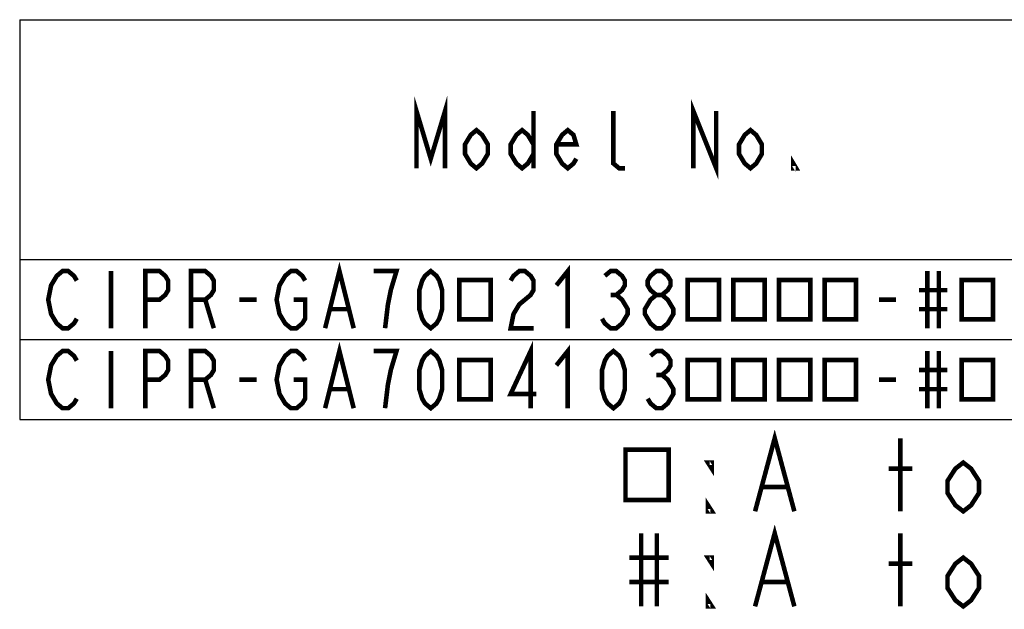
# Model space of a CAD drawing. Extents: x 28 to 410, y 32 to 287.
# Tile 56 of 78: x 170 to 213, y 261 to 287. Entities that reach past the tile are written whole.
import ezdxf

# ---------------------------------------------------------------- set-up
doc = ezdxf.new("R2010")
doc.units = 0
doc.header["$LTSCALE"] = 23.1
doc.layers.get('0').update_dxf_attribs({"linetype": 'CONTINUOUS'})
doc.layers.add('ALL_NOTE', color=7, linetype='CONTINUOUS')

msp = doc.modelspace()

# ---------------------------------------------------------------- linework, layer by layer
at = {"color": 2, "linetype": 'CONTINUOUS'}
for p, q in [((170, 287), (410, 287)), ((170, 287), (170, 269.5)), ((170, 276.5), (410, 276.5)), ((170, 273), (410, 273)), ((170, 269.5), (410, 269.5))]:
    msp.add_line(p, q, dxfattribs=at)
at = {"color": 2, "linetype": 'CONTINUOUS', "const_width": 0.2}
for points in [[(183.375, 273.5), (184, 276), (184.625, 273.5)], [(172.5, 273.917), (172.375, 273.708), (172.125, 273.5), (171.875, 273.5), (171.625, 273.708), (171.5, 273.917), (171.375, 274.125), (171.25, 274.75), (171.375, 275.375), (171.5, 275.583), (171.625, 275.792), (171.875, 276), (172.125, 276), (172.375, 275.792), (172.5, 275.583)], [(174, 276), (174, 273.5)], [(175.5, 273.5), (175.5, 276), (176.125, 276), (176.375, 275.792), (176.5, 275.583), (176.5, 275.167), (176.375, 274.958), (176.125, 274.75), (175.5, 274.75)], [(177.5, 273.5), (177.5, 276), (178.125, 276), (178.375, 275.792), (178.5, 275.583), (178.5, 275.167), (178.375, 274.958), (178.125, 274.75), (177.5, 274.75)], [(182, 274.75), (182.5, 274.75), (182.5, 273.917), (182.375, 273.708), (182.125, 273.5), (181.875, 273.5), (181.625, 273.708), (181.5, 273.917), (181.375, 274.125), (181.25, 274.75), (181.375, 275.375), (181.5, 275.583), (181.625, 275.792), (181.875, 276), (182.125, 276), (182.375, 275.792), (182.5, 275.583)], [(186, 273.5), (186.125, 274.542), (186.25, 275.167), (186.375, 275.583), (186.5, 276), (185.5, 276)], [(188, 273.5), (187.75, 273.708), (187.625, 273.917), (187.5, 274.333), (187.5, 275.167), (187.625, 275.583), (187.75, 275.792), (188, 276), (188.25, 275.792), (188.375, 275.583), (188.5, 275.167), (188.5, 274.333), (188.375, 273.917), (188.25, 273.708), (188, 273.5)], [(191.5, 275.583), (191.625, 275.792), (191.875, 276), (192.125, 276), (192.375, 275.792), (192.5, 275.583), (192.5, 275.167), (192.375, 274.958), (192.125, 274.75), (191.875, 274.542), (191.625, 274.125), (191.5, 273.5), (192.5, 273.5)], [(193.5, 275.375), (194, 276), (194, 273.5)], [(195.625, 275.792), (195.875, 276), (196.125, 276), (196.375, 275.792), (196.5, 275.583), (196.5, 275.375), (196.375, 275.167), (196.125, 274.958), (196.375, 274.75), (196.5, 274.542), (196.625, 274.333), (196.625, 274.125), (196.5, 273.917), (196.375, 273.708), (196.125, 273.5), (195.875, 273.5), (195.625, 273.708), (195.5, 273.917)], [(197.875, 274.958), (197.625, 275.167), (197.5, 275.375), (197.5, 275.583), (197.625, 275.792), (197.875, 276), (198.125, 276), (198.375, 275.792), (198.5, 275.583), (198.5, 275.375), (198.375, 275.167), (198.125, 274.958)], [(209.75, 276), (209.75, 273.5)], [(210.25, 276), (210.25, 273.5)], [(189.25, 275.609), (189.25, 273.891), (190.625, 273.891), (190.625, 275.609), (189.25, 275.609)], [(199.25, 275.609), (199.25, 273.891), (200.625, 273.891), (200.625, 275.609), (199.25, 275.609)], [(201.25, 275.609), (201.25, 273.891), (202.625, 273.891), (202.625, 275.609), (201.25, 275.609)], [(203.25, 275.609), (203.25, 273.891), (204.625, 273.891), (204.625, 275.609), (203.25, 275.609)], [(205.25, 275.609), (205.25, 273.891), (206.625, 273.891), (206.625, 275.609), (205.25, 275.609)], [(211.25, 275.609), (211.25, 273.891), (212.625, 273.891), (212.625, 275.609), (211.25, 275.609)], [(209.375, 275.167), (210.625, 275.167)], [(178.125, 274.75), (178.5, 273.5)], [(179.625, 274.75), (180.375, 274.75)], [(195.875, 274.958), (196.125, 274.958)], [(197.875, 273.5), (197.625, 273.708), (197.5, 273.917), (197.375, 274.125), (197.375, 274.333), (197.5, 274.542), (197.625, 274.75), (197.875, 274.958), (198.125, 274.958), (198.375, 274.75), (198.5, 274.542), (198.625, 274.333), (198.625, 274.125), (198.5, 273.917), (198.375, 273.708), (198.125, 273.5), (197.875, 273.5)], [(207.625, 274.75), (208.375, 274.75)], [(183.625, 274.333), (184.375, 274.333)], [(209.375, 274.333), (210.625, 274.333)], [(192.375, 270), (192.375, 272.5), (191.5, 270.625), (192.625, 270.625)], [(172.5, 270.417), (172.375, 270.208), (172.125, 270), (171.875, 270), (171.625, 270.208), (171.5, 270.417), (171.375, 270.625), (171.25, 271.25), (171.375, 271.875), (171.5, 272.083), (171.625, 272.292), (171.875, 272.5), (172.125, 272.5), (172.375, 272.292), (172.5, 272.083)], [(174, 272.5), (174, 270)], [(175.5, 270), (175.5, 272.5), (176.125, 272.5), (176.375, 272.292), (176.5, 272.083), (176.5, 271.667), (176.375, 271.458), (176.125, 271.25), (175.5, 271.25)], [(177.5, 270), (177.5, 272.5), (178.125, 272.5), (178.375, 272.292), (178.5, 272.083), (178.5, 271.667), (178.375, 271.458), (178.125, 271.25), (177.5, 271.25)], [(182, 271.25), (182.5, 271.25), (182.5, 270.417), (182.375, 270.208), (182.125, 270), (181.875, 270), (181.625, 270.208), (181.5, 270.417), (181.375, 270.625), (181.25, 271.25), (181.375, 271.875), (181.5, 272.083), (181.625, 272.292), (181.875, 272.5), (182.125, 272.5), (182.375, 272.292), (182.5, 272.083)], [(183.375, 270), (184, 272.5), (184.625, 270)], [(186, 270), (186.125, 271.042), (186.25, 271.667), (186.375, 272.083), (186.5, 272.5), (185.5, 272.5)], [(188, 270), (187.75, 270.208), (187.625, 270.417), (187.5, 270.833), (187.5, 271.667), (187.625, 272.083), (187.75, 272.292), (188, 272.5), (188.25, 272.292), (188.375, 272.083), (188.5, 271.667), (188.5, 270.833), (188.375, 270.417), (188.25, 270.208), (188, 270)], [(193.5, 271.875), (194, 272.5), (194, 270)], [(196, 270), (195.75, 270.208), (195.625, 270.417), (195.5, 270.833), (195.5, 271.667), (195.625, 272.083), (195.75, 272.292), (196, 272.5), (196.25, 272.292), (196.375, 272.083), (196.5, 271.667), (196.5, 270.833), (196.375, 270.417), (196.25, 270.208), (196, 270)], [(197.625, 272.292), (197.875, 272.5), (198.125, 272.5), (198.375, 272.292), (198.5, 272.083), (198.5, 271.875), (198.375, 271.667), (198.125, 271.458), (198.375, 271.25), (198.5, 271.042), (198.625, 270.833), (198.625, 270.625), (198.5, 270.417), (198.375, 270.208), (198.125, 270), (197.875, 270), (197.625, 270.208), (197.5, 270.417)], [(209.75, 272.5), (209.75, 270)], [(210.25, 272.5), (210.25, 270)], [(189.25, 272.109), (189.25, 270.391), (190.625, 270.391), (190.625, 272.109), (189.25, 272.109)], [(199.25, 272.109), (199.25, 270.391), (200.625, 270.391), (200.625, 272.109), (199.25, 272.109)], [(201.25, 272.109), (201.25, 270.391), (202.625, 270.391), (202.625, 272.109), (201.25, 272.109)], [(203.25, 272.109), (203.25, 270.391), (204.625, 270.391), (204.625, 272.109), (203.25, 272.109)], [(205.25, 272.109), (205.25, 270.391), (206.625, 270.391), (206.625, 272.109), (205.25, 272.109)], [(211.25, 272.109), (211.25, 270.391), (212.625, 270.391), (212.625, 272.109), (211.25, 272.109)], [(209.375, 271.667), (210.625, 271.667)], [(178.125, 271.25), (178.5, 270)], [(179.625, 271.25), (180.375, 271.25)], [(197.875, 271.458), (198.125, 271.458)], [(207.625, 271.25), (208.375, 271.25)], [(183.625, 270.833), (184.375, 270.833)], [(209.375, 270.833), (210.625, 270.833)]]:
    msp.add_lwpolyline(points, dxfattribs=at)
at = {"layer": 'ALL_NOTE', "color": 2, "linetype": 'CONTINUOUS', "const_width": 0.2}
for points in [[(187.375, 280.5), (187.375, 283), (188, 280.917), (188.625, 283), (188.625, 280.5)], [(199.5, 280.5), (199.5, 283), (200.5, 280.5), (200.5, 283)], [(192.5, 283), (192.5, 280.5)], [(196.5, 280.5), (196.25, 280.5), (196, 280.708), (196, 283)], [(190.5, 281.125), (190.25, 280.708), (190, 280.5), (189.75, 280.708), (189.5, 281.125), (189.5, 281.542), (189.75, 281.958), (190, 282.167), (190.25, 281.958), (190.5, 281.542), (190.5, 281.125)], [(192.5, 281.125), (192.25, 280.708), (192, 280.5), (191.75, 280.708), (191.5, 281.125), (191.5, 281.542), (191.75, 281.958), (192, 282.167), (192.25, 281.958), (192.5, 281.542)], [(194.375, 280.917), (194.25, 280.708), (194, 280.5), (193.75, 280.708), (193.5, 281.125), (193.5, 281.542), (193.75, 281.958), (194, 282.167), (194.25, 281.958), (194.375, 281.542), (193.5, 281.542)], [(202.5, 281.125), (202.25, 280.708), (202, 280.5), (201.75, 280.708), (201.5, 281.125), (201.5, 281.542), (201.75, 281.958), (202, 282.167), (202.25, 281.958), (202.5, 281.542), (202.5, 281.125)], [(204, 280.5), (203.875, 280.5), (203.875, 280.708), (204, 280.5)], [(202.202, 265.488), (203.062, 268.688), (203.922, 265.488)], [(208.566, 265.488), (208.566, 268.688)], [(196.526, 268.188), (196.526, 265.988), (198.418, 265.988), (198.418, 268.188), (196.526, 268.188)], [(200.31, 267.621), (200.31, 267.354), (200.138, 267.621), (200.31, 267.621)], [(208.05, 267.354), (209.082, 267.354)], [(212.006, 266.288), (211.662, 265.754), (211.318, 265.488), (210.974, 265.754), (210.63, 266.288), (210.63, 266.821), (210.974, 267.354), (211.318, 267.621), (211.662, 267.354), (212.006, 266.821), (212.006, 266.288)], [(202.546, 266.554), (203.578, 266.554)], [(200.31, 265.488), (200.138, 265.488), (200.138, 265.754), (200.31, 265.488)], [(202.202, 261.328), (203.062, 264.528), (203.922, 261.328)], [(197.214, 264.528), (197.214, 261.328)], [(197.902, 264.528), (197.902, 261.328)], [(208.566, 261.328), (208.566, 264.528)], [(196.698, 263.461), (198.418, 263.461)], [(200.31, 263.461), (200.31, 263.194), (200.138, 263.461), (200.31, 263.461)], [(212.006, 262.128), (211.662, 261.594), (211.318, 261.328), (210.974, 261.594), (210.63, 262.128), (210.63, 262.661), (210.974, 263.194), (211.318, 263.461), (211.662, 263.194), (212.006, 262.661), (212.006, 262.128)], [(208.05, 263.194), (209.082, 263.194)], [(196.698, 262.394), (198.418, 262.394)], [(202.546, 262.394), (203.578, 262.394)], [(200.31, 261.328), (200.138, 261.328), (200.138, 261.594), (200.31, 261.328)]]:
    msp.add_lwpolyline(points, dxfattribs=at)

doc.saveas('drawing.dxf')
